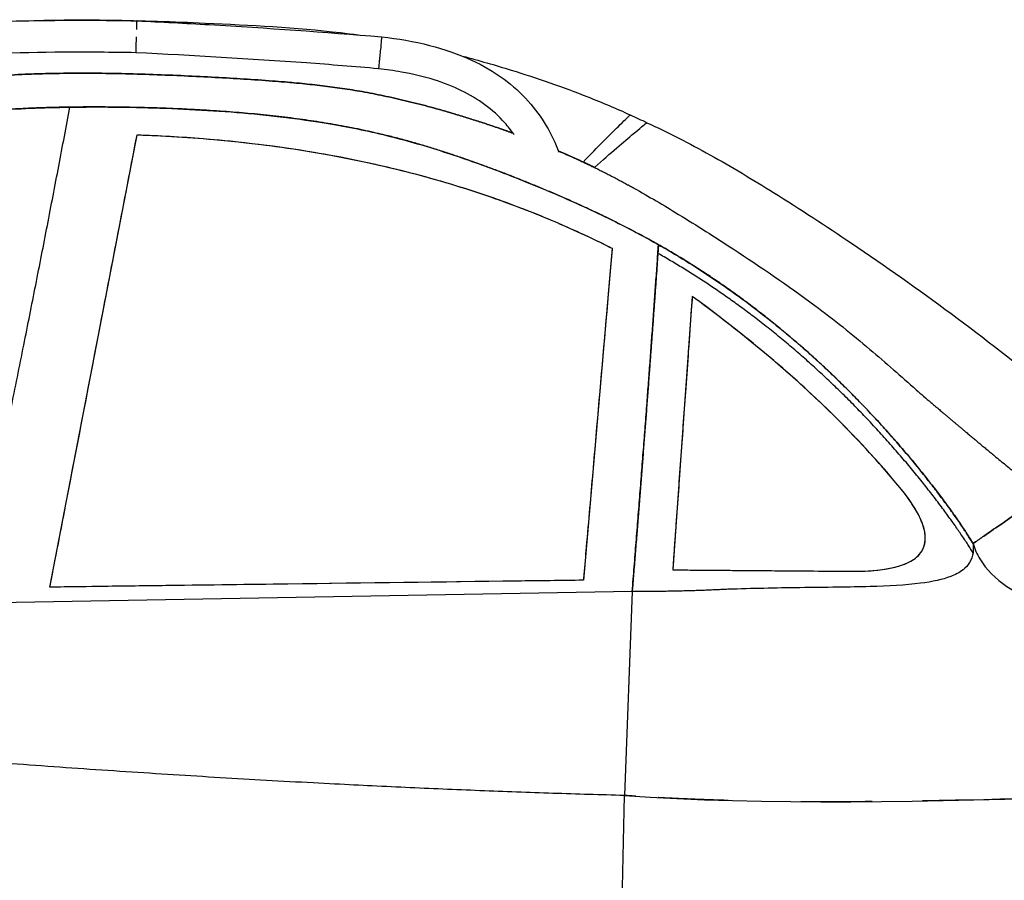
# Model space of a CAD drawing. Header units: millimetres. Extents: x -405 to 6780, y 0 to 7227.
# Tile 5 of 16: x 3125 to 4487, y 1263 to 2454. Entities that reach past the tile are written whole.
import ezdxf

# ---------------------------------------------------------------- set-up
doc = ezdxf.new("R2010")
doc.units = ezdxf.units.MM
doc.linetypes.add('AM_DIN_F_W050', pattern=[6.25, 4.75, -1.5])
doc.layers.add('AM_3', color=6, linetype='AM_DIN_F_W050', lineweight=25)
doc.layers.add('car', color=10, linetype='Continuous', lineweight=25)
doc.layers.get('AM_3').off()

# ---------------------------------------------------------------- blocks, each defined once
blk = doc.blocks.new('car_210_UG')
at = {"layer": 'car'}
for p, q in [((3287.4, 2452.8), (3286.8, 2452.8)), ((3625.7, 2430.5), (3625.7, 2430.5)), ((3166.6, 1669), (3287.2, 2295)), ((3944.7, 2137.9), (3904.9, 1678.5)), ((4055.5, 2071.3), (4032.8, 1752.8)), ((4032.8, 1752.8), (4028.5, 1692.8)), ((4028.5, 1692.8), (4087.2, 1692.4)), ((4087.2, 1692.4), (4278.5, 1690.9)), ((3904.9, 1678.5), (3166.6, 1669)), ((3972.4, 1662.9), (3056.8, 1646.5)), ((3972.4, 1662.9), (3056.8, 1646.5)), ((3972.4, 1662.9), (3961.6, 1380.6)), ((3972.4, 1662.9), (3961.6, 1380.6)), ((3958.6, 1229.2), (3961.6, 1380.6)), ((3958.6, 1229.2), (3961.6, 1380.6))]:
    blk.add_line(p, q, dxfattribs=at)
for points, degree, knots in [([(2902.2, 2437.5), (2934.5, 2441.8), (2967, 2444.8), (3036.6, 2449.7), (3073.8, 2451.3), (3158.4, 2453.6), (3205.9, 2453.8), (3264.5, 2453.2), (3275.6, 2453), (3286.8, 2452.8)], 3, [0, 0, 0, 0, 9.77904, 9.77904, 20.941812, 20.941812, 35.179557, 35.179557, 38.521706, 38.521706, 38.521706, 38.521706]), ([(3137.4, 2452.9), (3174.7, 2454.2), (3212.1, 2454.3), (3293.5, 2453.1), (3337.6, 2451.6), (3444, 2446.8), (3506.6, 2443.7), (3576.9, 2435.4), (3585.1, 2434.4), (3593.4, 2433.2)], 3, [58.42645, 58.42645, 58.42645, 58.42645, 69.640858, 69.640858, 82.854315, 82.854315, 101.611399, 101.611399, 104.099213, 104.099213, 104.099213, 104.099213]), ([(3286.8, 2452.7), (3286.7, 2452.4), (3286.7, 2451.7), (3286.6, 2449.3), (3286.6, 2447.5), (3286.4, 2443.9), (3286.4, 2442.4), (3286.3, 2440.7)], 3, [-20.706658, -20.706658, -20.706658, -20.706658, -19.735276, -19.735276, -18.465093, -18.465093, -17.757355, -17.757355, -17.757355, -17.757355]), ([(3287.4, 2452.8), (3320.7, 2451.1), (3353.9, 2449.4), (3466.8, 2442.8), (3546.3, 2437.4), (3625.7, 2430.5)], 3, [0, 0, 0, 0, 10.000076, 10.000076, 33.904293, 33.904293, 33.904293, 33.904293]), ([(3286, 2430.7), (3286, 2429.3), (3285.9, 2427.9), (3285.8, 2424.7), (3285.7, 2422.9), (3285.6, 2419), (3285.5, 2417), (3285.4, 2412.3), (3285.3, 2410.3), (3285.3, 2408.9), (3285.3, 2408.6), (3285.3, 2408.6)], 3, [-34.291154, -34.291154, -34.291154, -34.291154, -33.848733, -33.848733, -33.196658, -33.196658, -32.200421, -32.200421, -30.587502, -30.587502, -29.856783, -29.856783, -29.856783, -29.856783]), ([(3625.6, 2430.3), (3625.6, 2430.1), (3625.6, 2429.9), (3625.5, 2428.6), (3625.3, 2426.7), (3625.1, 2424.3), (3625, 2423.2), (3624.9, 2421.9), (3624.6, 2419.1), (3624.5, 2417.6), (3624.2, 2414.5), (3624, 2413), (3623.7, 2410.4), (3623.7, 2409.4), (3623.6, 2408.5)], 3, [-20.556831, -20.556831, -20.556831, -20.556831, -20.036639, -20.036639, -18.431467, -18.431467, -18.431467, -17.714266, -17.714266, -17.086409, -17.086409, -16.551692, -16.551692, -16.238612, -16.238612, -16.238612, -16.238612]), ([(3625.7, 2430.5), (3648, 2428.1), (3670.3, 2424.3), (3712, 2413.7), (3731.6, 2407), (3765.9, 2391.1), (3781.1, 2382.3), (3807.2, 2363.1), (3818.5, 2352.8), (3838, 2331), (3846.4, 2319.6), (3860.4, 2295.9), (3866.2, 2283.6), (3871, 2270.9)], 3, [0, 0, 0, 0, 6.745165, 6.745165, 12.903303, 12.903303, 18.095598, 18.095598, 22.640004, 22.640004, 26.856391, 26.856391, 30.906618, 30.906618, 30.906618, 30.906618]), ([(3285.3, 2408.6), (3252, 2409.2), (3218.6, 2409.4), (3121.5, 2408.9), (3057.7, 2407.1), (2965.1, 2400.2), (2936.1, 2397.4), (2907.3, 2393.5)], 3, [0, 0, 0, 0, 10.000544, 10.000544, 29.129081, 29.129081, 37.858401, 37.858401, 37.858401, 37.858401]), ([(3621.3, 2386.4), (3588.1, 2389.4), (3554.9, 2392), (3442.9, 2400.1), (3364.1, 2404.7), (3285.3, 2408.6)], 3, [0, 0, 0, 0, 10.000325, 10.000325, 33.680559, 33.680559, 33.680559, 33.680559]), ([(3623.6, 2408.5), (3623.5, 2407.9), (3623.4, 2407.3), (3623.2, 2404.9), (3623.1, 2403.3), (3622.7, 2399.7), (3622.5, 2397.7), (3622.1, 2393.2), (3621.8, 2391), (3621.5, 2387.4), (3621.4, 2386.4), (3621.3, 2386.4)], 3, [-34.670078, -34.670078, -34.670078, -34.670078, -34.480154, -34.480154, -33.894455, -33.894455, -33.080394, -33.080394, -31.839723, -31.839723, -30.307563, -30.307563, -30.307563, -30.307563]), ([(3737.8, 2403.8), (3760.3, 2397.9), (3782.7, 2391.4), (3840.8, 2373.4), (3876.3, 2361.2), (3930.9, 2339.7), (3950.4, 2331.4), (3969.7, 2322.6)], 3, [118.839, 118.839, 118.839, 118.839, 125.83076, 125.83076, 137.07708, 137.07708, 143.428713, 143.428713, 143.428713, 143.428713]), ([(3808.9, 2295.2), (3805, 2300.9), (3800.7, 2306.4), (3787.9, 2320.8), (3778.6, 2329.2), (3758.5, 2344), (3747.6, 2350.5), (3724.1, 2362), (3711.3, 2367), (3683.4, 2375.7), (3668.3, 2379.2), (3642.5, 2383.8), (3632, 2385.3), (3621.3, 2386.4)], 3, [6.13433, 6.13433, 6.13433, 6.13433, 8.211119, 8.211119, 11.920837, 11.920837, 15.688977, 15.688977, 19.787067, 19.787067, 24.434633, 24.434633, 27.635645, 27.635645, 27.635645, 27.635645]), ([(2755.1, 2327.2), (2777.7, 2332.5), (2857, 2349), (3007, 2369.2), (3159.3, 2388.1), (3465.2, 2371.3), (3593.2, 2362.2), (3722.7, 2326.8), (3792, 2302.8), (3807.5, 2297.2)], 4, [0.3893435, 0.3893435, 0.3893435, 0.3893435, 0.3893435, 0.4187311, 0.4880978, 0.5580363, 0.6275161, 0.6964337, 0.7167069, 0.7167069, 0.7167069, 0.7167069, 0.7167069]), ([(3807.5, 2297.2), (3792, 2302.8), (3722.7, 2326.8), (3593.2, 2362.2), (3465.2, 2371.3), (3159.3, 2388.1), (3007, 2369.2), (2857, 2349), (2777.7, 2332.5), (2755.1, 2327.2)], 4, [-0.7167069, -0.7167069, -0.7167069, -0.7167069, -0.7167069, -0.6964337, -0.6275161, -0.5580363, -0.4880978, -0.4187311, -0.3893435, -0.3893435, -0.3893435, -0.3893435, -0.3893435]), ([(1923, 1624.2), (1992.7, 1710.1), (2245.2, 1951.9), (2367.5, 2081.7), (2630.5, 2237.5), (2956.8, 2318.6), (3133.8, 2339.6), (3560.4, 2330.6), (3862.7, 2219.6), (4179.7, 2088.8), (4390.3, 1816.4), (4444.2, 1729.3)], 4, [0, 0, 0, 0, 0, 0.218342, 0.304256, 0.388323, 0.481285, 0.576717, 0.671011, 0.769657, 1, 1, 1, 1, 1]), ([(3194.3, 2333.3), (3152, 2332.7), (3043.4, 2328.1), (2917.2, 2308.8), (2630.5, 2237.5), (2406.7, 2104.9), (2293.4, 1999.7), (2147.9, 1859.5), (2062.6, 1773.6)], 4, [-0.5332758, -0.5332758, -0.5332758, -0.5332758, -0.5332758, -0.4812849, -0.3883234, -0.3042561, -0.2183425, -0.0717077, -0.0717077, -0.0717077, -0.0717077, -0.0717077]), ([(4008.8, 2142.9), (3987, 2155.2), (3897.7, 2202.7), (3747, 2262.1), (3590.7, 2319.5), (3349.1, 2333.2), (3229.6, 2333.8), (3194.3, 2333.3)], 4, [-0.8014213, -0.8014213, -0.8014213, -0.8014213, -0.8014213, -0.769657, -0.671011, -0.5767172, -0.5332758, -0.5332758, -0.5332758, -0.5332758, -0.5332758]), ([(3904.5, 2257.3), (3925.1, 2278.8), (3941.6, 2295.2), (3961.1, 2314.4), (3966.5, 2319.5), (3969.3, 2322.3), (3969.7, 2322.6), (3969.7, 2322.6)], 3, [0, 0, 0, 0, 33.782372, 33.782372, 58.735366, 58.735366, 67.051219, 67.051219, 67.051219, 67.051219]), ([(3904.5, 2257.3), (3925.1, 2278.8), (3941.6, 2295.2), (3961.1, 2314.4), (3966.5, 2319.5), (3969.3, 2322.3), (3969.7, 2322.6), (3969.7, 2322.6)], 3, [0, 0, 0, 0, 33.782372, 33.782372, 58.735366, 58.735366, 67.051219, 67.051219, 67.051219, 67.051219]), ([(3920.2, 2249.8), (3943.1, 2270.2), (3961.5, 2285.9), (3983.2, 2304.1), (3989.1, 2309), (3992.3, 2311.5), (3992.7, 2311.8), (3992.7, 2311.8), (3992.7, 2311.8), (3992.7, 2311.8)], 3, [0, 0, 0, 0, 33.848921, 33.848921, 58.814938, 58.814938, 66.658283, 66.658283, 67.072858, 67.072858, 67.072858, 67.072858]), ([(3920.2, 2249.8), (3943.1, 2270.2), (3961.5, 2285.9), (3983.2, 2304.1), (3989.1, 2309), (3992.3, 2311.5), (3992.7, 2311.8), (3992.7, 2311.8), (3992.7, 2311.8), (3992.7, 2311.8)], 3, [0, 0, 0, 0, 33.848921, 33.848921, 58.814938, 58.814938, 66.658283, 66.658283, 67.072858, 67.072858, 67.072858, 67.072858]), ([(3992.7, 2311.8), (4022.4, 2298.1), (4051.5, 2283.1), (4109.9, 2250.7), (4139.2, 2233.1), (4204.5, 2192.4), (4240.5, 2168.9), (4322.7, 2113.4), (4368.6, 2081.1), (4459.7, 2013.4), (4504.8, 1977.9), (4569.9, 1926.8), (4590, 1911), (4610.1, 1895.4)], 3, [0, 0, 0, 0, 9.804682, 9.804682, 20.039582, 20.039582, 32.918123, 32.918123, 49.776695, 49.776695, 66.971537, 66.971537, 74.620553, 74.620553, 74.620553, 74.620553]), ([(3166.6, 1669), (3168.4, 1678.3), (3170.2, 1687.6), (3172, 1697), (3177.6, 1725.9), (3183.2, 1754.9), (3188.8, 1783.8), (3205.3, 1869.6), (3221.8, 1955.2), (3238.2, 2040.4), (3246.4, 2083), (3254.6, 2125.5), (3262.7, 2167.9), (3266.8, 2189.2), (3270.9, 2210.3), (3275, 2231.5), (3277.7, 2245.8), (3280.5, 2260), (3283.2, 2274.2), (3284.5, 2281.1), (3285.9, 2288), (3287.2, 2295)], 3, [-64.36409, -64.36409, -64.36409, -64.36409, -61.510936, -61.510936, -61.510936, -52.652376, -52.652376, -52.652376, -26.35166, -26.35166, -26.35166, -13.201302, -13.201302, -13.201302, -6.626123, -6.626123, -6.626123, -2.204456, -2.204456, -2.204456, -0.050944, -0.050944, -0.050944, -0.050944]), ([(3287.2, 2295), (3317.7, 2293.9), (3348.3, 2292.3), (3430.2, 2285.7), (3481.5, 2279.5), (3569.4, 2264.6), (3606, 2257.1), (3695.2, 2235.5), (3747.4, 2219.9), (3823.8, 2192), (3848.5, 2182.1), (3897.2, 2161), (3921.1, 2149.8), (3944.7, 2137.9)], 3, [0, 0, 0, 0, 9.168257, 9.168257, 24.667377, 24.667377, 35.90466, 35.90466, 52.215898, 52.215898, 60.184883, 60.184883, 68.082258, 68.082258, 68.082258, 68.082258]), ([(3287.2, 2295), (3298.1, 2294.6), (3309, 2294.2), (3319.8, 2293.6), (3359.4, 2291.7), (3398.9, 2288.5), (3438.2, 2284.1), (3482, 2279.2), (3525.7, 2272.6), (3569, 2264.3), (3603.5, 2257.6), (3637.8, 2249.8), (3671.9, 2240.9), (3709.4, 2230.9), (3746.6, 2219.6), (3783.4, 2206.6), (3811, 2196.9), (3838.3, 2186.3), (3865.2, 2174.8), (3878.8, 2169), (3892.4, 2163), (3905.9, 2156.7), (3915.7, 2152.1), (3925.5, 2147.4), (3935.2, 2142.6), (3938.4, 2141), (3941.5, 2139.4), (3944.7, 2137.9)], 3, [0, 0, 0, 0, 3.267287, 3.267287, 3.267287, 15.14713, 15.14713, 15.14713, 28.380912, 28.380912, 28.380912, 38.946013, 38.946013, 38.946013, 50.593187, 50.593187, 50.593187, 59.337723, 59.337723, 59.337723, 63.779403, 63.779403, 63.779403, 67.026307, 67.026307, 67.026307, 68.082258, 68.082258, 68.082258, 68.082258]), ([(3870.3, 2272.5), (3888.8, 2264.7), (3915.4, 2252.6), (3940.8, 2239.8), (3966.2, 2226), (3974.6, 2221.3)], 4, [0.73792612, 0.73792612, 0.73792612, 0.73792612, 0.73792612, 0.76370819, 0.77625704, 0.77625704, 0.77625704, 0.77625704, 0.77625704]), ([(3974.6, 2221.3), (3995.4, 2209.7), (4016.1, 2197.4), (4062, 2169.4), (4087.1, 2153.4), (4150.2, 2112.1), (4188.3, 2086.4), (4251.2, 2039.4), (4276.6, 2019), (4323.2, 1979.6), (4345.1, 1960.1), (4372.4, 1936), (4379.3, 1930), (4385.6, 1924.7)], 3, [0, 0, 0, 0, 7.351438, 7.351438, 16.391449, 16.391449, 30.222429, 30.222429, 39.978327, 39.978327, 48.55112, 48.55112, 51.543355, 51.543355, 51.543355, 51.543355]), ([(3944.7, 2137.9), (3944.1, 2131.1), (3943.5, 2124.3), (3942.9, 2117.6), (3941.7, 2103.3), (3940.4, 2089.1), (3939.2, 2074.8), (3933.6, 2009.6), (3927.9, 1944), (3922.1, 1877.9), (3919.3, 1844.8), (3916.4, 1811.7), (3913.5, 1778.4), (3912, 1760.4), (3910.4, 1742.3), (3908.8, 1724.2), (3907.7, 1711.6), (3906.7, 1699), (3905.6, 1686.4), (3905.3, 1683.8), (3905.1, 1681.1), (3904.9, 1678.5)], 3, [-46.92663, -46.92663, -46.92663, -46.92663, -44.821367, -44.821367, -44.821367, -40.392102, -40.392102, -40.392102, -20.221136, -20.221136, -20.221136, -10.135653, -10.135653, -10.135653, -4.659288, -4.659288, -4.659288, -0.848468, -0.848468, -0.848468, -0.05017, -0.05017, -0.05017, -0.05017]), ([(4055.5, 2071.3), (4055.1, 2065.3), (4054.6, 2059.3), (4054.2, 2053.3), (4052.8, 2034.3), (4051.5, 2015.2), (4050.1, 1995.9), (4048.9, 1978.9), (4047.7, 1961.8), (4046.5, 1944.8), (4044.2, 1913.5), (4042, 1882.5), (4039.8, 1850.7), (4038.6, 1834.8), (4037.5, 1818.7), (4036.3, 1802.3), (4035.2, 1786.7), (4034.1, 1770.9), (4033, 1755.6), (4032.9, 1754.6), (4032.9, 1753.7), (4032.8, 1752.8)], 3, [-32.817667, -32.817667, -32.817667, -32.817667, -30.919015, -30.919015, -30.919015, -24.890061, -24.890061, -24.890061, -19.57015, -19.57015, -19.57015, -9.785075, -9.785075, -9.785075, -4.892537, -4.892537, -4.892537, -0.278322, -0.278322, -0.278322, 0, 0, 0, 0]), ([(4347.5, 1801.1), (4307.6, 1850.1), (4263.6, 1896.2), (4166.1, 1986.4), (4111.6, 2030.4), (4055.5, 2071.3)], 3, [0, 0, 0, 0, 19.100894, 19.100894, 39.972655, 39.972655, 39.972655, 39.972655]), ([(4347.5, 1801.1), (4334.2, 1817.4), (4320.5, 1833.3), (4306.5, 1848.9), (4277.5, 1881), (4246.9, 1911.7), (4215.1, 1941.1), (4189.3, 1964.9), (4162.6, 1987.9), (4135.2, 2010.1), (4115.8, 2025.8), (4096.1, 2041.1), (4076.1, 2056), (4069.3, 2061.2), (4062.4, 2066.2), (4055.5, 2071.3)], 3, [0, 0, 0, 0, 6.337162, 6.337162, 6.337162, 19.359976, 19.359976, 19.359976, 29.925507, 29.925507, 29.925507, 37.403231, 37.403231, 37.403231, 39.972655, 39.972655, 39.972655, 39.972655]), ([(4278.5, 1690.9), (4300.3, 1690.9), (4322.8, 1692.6), (4348.6, 1700.2), (4356.5, 1703.4), (4367.1, 1711), (4370.6, 1714.6), (4375.5, 1722.5), (4376.9, 1726.4), (4378.4, 1735.6), (4378.1, 1740.7), (4375.6, 1754.1), (4372, 1762.6), (4362.4, 1780.9), (4354.9, 1791.6), (4347.5, 1801.1)], 3, [0, 0, 0, 0, 6.541458, 6.541458, 9.342532, 9.342532, 11.094422, 11.094422, 12.609413, 12.609413, 14.379906, 14.379906, 17.409221, 17.409221, 21.657737, 21.657737, 21.657737, 21.657737]), ([(4278.5, 1690.9), (4296.6, 1690.9), (4315.1, 1692.1), (4331.2, 1695.5), (4334.7, 1696.2), (4338.1, 1697.1), (4341.4, 1698.1), (4344.8, 1699.1), (4348.1, 1700.3), (4351.3, 1701.6), (4356.6, 1703.9), (4361.7, 1706.8), (4365.9, 1710.4), (4368.9, 1713), (4371.5, 1716), (4373.5, 1719.4), (4375.3, 1722.4), (4376.6, 1725.7), (4377.3, 1729.1), (4378.1, 1733), (4378.2, 1737.1), (4377.8, 1741.1), (4377.3, 1746.7), (4375.8, 1752.2), (4373.7, 1757.7), (4372.2, 1761.7), (4370.4, 1765.5), (4368.5, 1769.3), (4366.9, 1772.4), (4365.2, 1775.4), (4363.3, 1778.5), (4358.5, 1786.4), (4353, 1794), (4347.5, 1801.1)], 3, [0, 0, 0, 0, 5.414434, 5.414434, 5.414434, 6.612236, 6.612236, 6.612236, 7.811548, 7.811548, 7.811548, 9.773907, 9.773907, 9.773907, 11.173132, 11.173132, 11.173132, 12.422929, 12.422929, 12.422929, 13.840097, 13.840097, 13.840097, 15.825879, 15.825879, 15.825879, 17.282573, 17.282573, 17.282573, 18.503764, 18.503764, 18.503764, 21.657737, 21.657737, 21.657737, 21.657737]), ([(4032.8, 1752.8), (4032.3, 1746.2), (4031.9, 1739.7), (4031.4, 1733.3), (4031.1, 1729.2), (4030.8, 1725.1), (4030.5, 1721), (4030.3, 1717.6), (4030, 1714.1), (4029.8, 1710.7), (4029.4, 1705.4), (4029.1, 1700.3), (4028.7, 1695.8), (4028.7, 1694.8), (4028.6, 1693.8), (4028.5, 1692.8)], 3, [-5.080564, -5.080564, -5.080564, -5.080564, -3.470721, -3.470721, -3.470721, -2.471026, -2.471026, -2.471026, -1.655281, -1.655281, -1.655281, -0.336417, -0.336417, -0.336417, -0.050113, -0.050113, -0.050113, -0.050113]), ([(4444.1, 1716.6), (4443.4, 1711.8), (4441.9, 1707.3), (4437, 1699.2), (4433.9, 1695.8), (4425.2, 1689), (4419.2, 1686), (4402, 1679.3), (4388, 1676.4), (4350.9, 1671.6), (4326.8, 1670.4), (4273.4, 1668.9), (4241, 1668.7), (4170.1, 1667.7), (4139.4, 1667), (4104.6, 1666)], 3, [0, 0, 0, 0, 1.480303, 1.480303, 2.87166, 2.87166, 4.828271, 4.828271, 8.447333, 8.447333, 12.930948, 12.930948, 17.92304, 17.92304, 22.563758, 22.563758, 22.563758, 22.563758]), ([(4444.1, 1716.6), (4443.4, 1711.8), (4441.9, 1707.3), (4437, 1699.2), (4433.9, 1695.8), (4425.2, 1689), (4419.2, 1686), (4402, 1679.3), (4388, 1676.4), (4350.9, 1671.6), (4326.8, 1670.4), (4273.4, 1668.9), (4241, 1668.7), (4170.1, 1667.7), (4139.4, 1667), (4104.6, 1666)], 3, [0, 0, 0, 0, 1.480303, 1.480303, 2.87166, 2.87166, 4.828271, 4.828271, 8.447333, 8.447333, 12.930948, 12.930948, 17.92304, 17.92304, 22.563758, 22.563758, 22.563758, 22.563758]), ([(4028.5, 1692.8), (4035, 1692.8), (4041.9, 1692.7), (4049.3, 1692.7), (4058.5, 1692.6), (4068.6, 1692.5), (4079.7, 1692.4), (4082.1, 1692.4), (4084.6, 1692.4), (4087.2, 1692.4)], 3, [-7.020382, -7.020382, -7.020382, -7.020382, -4.234709, -4.234709, -4.234709, -0.771263, -0.771263, -0.771263, 0, 0, 0, 0]), ([(4087.2, 1692.4), (4095.4, 1692.3), (4103.3, 1692.3), (4111, 1692.2), (4119, 1692.1), (4126.8, 1692.1), (4134.6, 1692), (4140.3, 1692), (4146, 1691.9), (4151.8, 1691.9), (4157.9, 1691.8), (4163.8, 1691.8), (4169.7, 1691.7), (4206.3, 1691.5), (4240.2, 1691.2), (4278.5, 1690.9)], 3, [-20.116727, -20.116727, -20.116727, -20.116727, -17.683995, -17.683995, -17.683995, -15.208495, -15.208495, -15.208495, -13.4257, -13.4257, -13.4257, -11.569854, -11.569854, -11.569854, -0.050041, -0.050041, -0.050041, -0.050041]), ([(3904.9, 1678.5), (3874.5, 1678.1), (3843.8, 1677.7), (3812.8, 1677.3), (3709.8, 1676), (3603.9, 1674.6), (3495.9, 1673.2), (3441.9, 1672.5), (3387.4, 1671.8), (3332.5, 1671.1), (3304.2, 1670.7), (3275.7, 1670.4), (3247.2, 1670), (3227, 1669.7), (3206.7, 1669.5), (3186.3, 1669.2), (3179.8, 1669.1), (3173.2, 1669.1), (3166.6, 1669)], 3, [-76.805593, -76.805593, -76.805593, -76.805593, -66.785121, -66.785121, -66.785121, -33.417561, -33.417561, -33.417561, -16.733781, -16.733781, -16.733781, -8.130945, -8.130945, -8.130945, -2.019941, -2.019941, -2.019941, -0.050001, -0.050001, -0.050001, -0.050001]), ([(4105.4, 1373.7), (4095.2, 1374), (4068.3, 1374.9), (4041, 1376), (4019.5, 1377), (4008.4, 1377.6)], 4, [-0.3490083, -0.3490083, -0.3490083, -0.3490083, -0.3490083, -0.2804808, -0.1719916, -0.1719916, -0.1719916, -0.1719916, -0.1719916]), ([(4304.5, 1372.1), (4292, 1372), (4267.7, 1371.9), (4241.9, 1371.9), (4216.9, 1371.9), (4205.6, 1372)], 4, [-0.7075047, -0.7075047, -0.7075047, -0.7075047, -0.7075047, -0.610694, -0.5287905, -0.5287905, -0.5287905, -0.5287905, -0.5287905])]:
    blk.add_open_spline(points, degree=degree, knots=knots, dxfattribs=at)
for points, degree in [([(3286.8, 2452.8), (3286.8, 2452.8), (3286.8, 2452.8), (3286.8, 2452.7)], 3), ([(3625.7, 2430.5), (3625.7, 2430.5), (3625.7, 2430.4), (3625.6, 2430.3)], 3), ([(3056.8, 1646.5), (3131.5, 1998.6), (3194.3, 2333.3)], 2), ([(3056.8, 1646.5), (3131.5, 1998.6), (3194.3, 2333.3)], 2), ([(3969.7, 2322.6), (3977.3, 2319), (3985.1, 2315.6), (3992.7, 2311.8)], 3), ([(3904.5, 2257.3), (3896.1, 2261.2), (3887.6, 2265), (3879, 2268.8), (3870.3, 2272.5)], 4), ([(3920.2, 2249.8), (3916.3, 2251.7), (3912.4, 2253.6), (3908.4, 2255.5), (3904.5, 2257.3)], 4), ([(3972.4, 1662.9), (3993.3, 1919.4), (4008.8, 2142.9)], 2), ([(4008.8, 2142.9), (4008.4, 2136.9), (4008, 2130.9)], 2), ([(4444.2, 1729.3), (4397.7, 1804.4), (4281.7, 1956.5), (4144.9, 2065.6), (4008.8, 2142.9)], 4), ([(4008, 2130.9), (3996.7, 1969.3), (3982.6, 1790.5)], 2), ([(4444.1, 1716.6), (4397.5, 1791.9), (4281.3, 1944.2), (4144.3, 2053.5), (4008, 2130.9)], 4), ([(4385.6, 1924.7), (4413.8, 1900.8), (4445.3, 1874), (4485, 1841.1), (4540.8, 1796.2)], 4), ([(3982.6, 1790.5), (3977.7, 1727.7), (3972.4, 1662.9)], 2), ([(4540.8, 1796.2), (4516.6, 1779.5), (4444.2, 1729.3)], 2), ([(4444.2, 1729.3), (4516.6, 1779.5), (4540.8, 1796.2)], 2), ([(4444.2, 1729.3), (4444.1, 1722.9), (4444.1, 1716.6)], 2), ([(4444.2, 1729.3), (4444.1, 1722.9), (4444.1, 1716.6)], 2), ([(4444.2, 1729.3), (4446.4, 1721.7), (4449.5, 1714.6), (4453.4, 1708)], 3), ([(4453.4, 1708), (4523.5, 1588.3), (4850.6, 1616.8), (5050.5, 1618.1)], 3), ([(4104.6, 1666), (4042, 1662.6), (3972.4, 1662.9)], 2), ([(4104.6, 1666), (4042, 1662.6), (3972.4, 1662.9)], 2), ([(3961.6, 1380.6), (3533.6, 1391.9), (3027.8, 1430.9)], 2), ([(3961.6, 1380.6), (3533.6, 1391.9), (3027.8, 1430.9)], 2), ([(3961.6, 1380.6), (4335.7, 1353.2), (4938.5, 1398.2), (5134.3, 1404.3)], 3), ([(5049, 1400.7), (4903.8, 1393.7), (4671.2, 1379.8), (4437.2, 1374.2)], 3), ([(3977.6, 1379.5), (3973.5, 1379.8), (3969.7, 1380.1), (3966, 1380.3), (3961.6, 1380.6)], 4), ([(4437.2, 1374.2), (4419, 1373.9), (4403.8, 1373.6), (4389.2, 1373.2), (4374.2, 1373)], 4)]:
    blk.add_open_spline(points, degree=degree, dxfattribs=at)

msp = doc.modelspace()

# ---------------------------------------------------------------- block references
at = {"layer": 'AM_3'}
msp.add_blockref('car_210_UG', (0, 0), dxfattribs=at)

doc.saveas('drawing.dxf')
